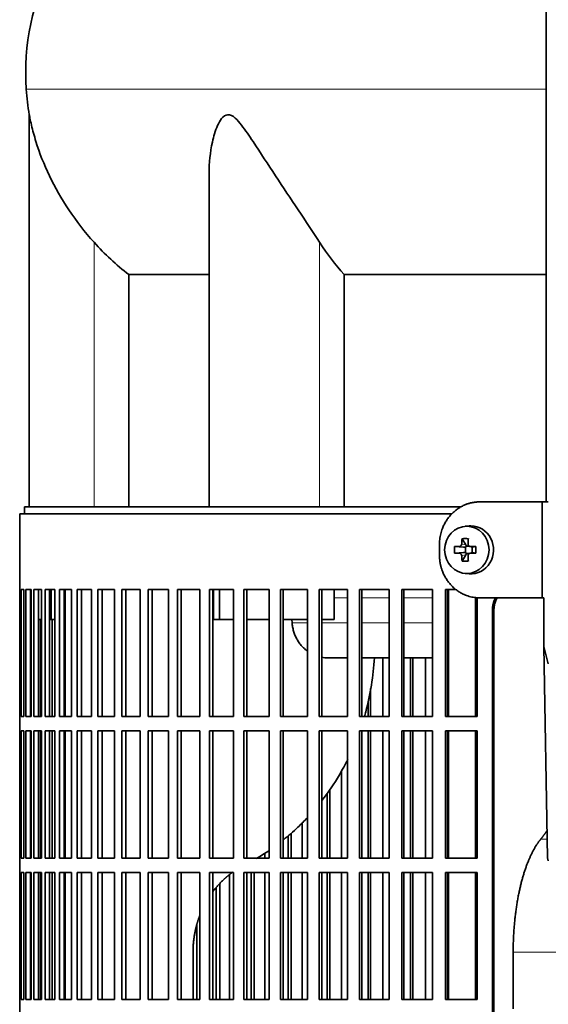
# Model space of a CAD drawing. Header units: millimetres. Extents: x 418 to 1302, y -1347 to 1467.
# Tile 13 of 25: x 424 to 534, y 125 to 330. Entities that reach past the tile are written whole.
import ezdxf

# ---------------------------------------------------------------- set-up
doc = ezdxf.new("R2010")
doc.units = ezdxf.units.MM
for name, color, linetype in [('LOW_334-2', 7, 'Continuous'), ('M5X8_UNI7687', 7, 'Continuous'), ('VSI344-454_FILTR', 7, 'Continuous'), ('VSI344-454_SUPPO', 7, 'Continuous'), ('VSI344-454_TERMI', 7, 'Continuous'), ('VSI344_DIFFUSORE', 7, 'Continuous')]:
    doc.layers.add(name, color=color, linetype=linetype)

# ---------------------------------------------------------------- blocks, each defined once
blk = doc.blocks.new('SE')
at = {"layer": 'LOW_334-2', "color": 7, "linetype": 'Continuous', "lineweight": 35}
blk.add_line((534.04, 681.59), (534.04, 229.59), dxfattribs=at)
at = {"layer": 'M5X8_UNI7687', "color": 7, "linetype": 'Continuous', "lineweight": 35}
for p, q in [((517.97, 224.57), (517.12, 224.5)), ((516.48, 221.92), (517.24, 220.62)), ((514.93, 220.28), (516.78, 220.12)), ((517.18, 219.02), (517.18, 220.15)), ((517.35, 220.34), (517.97, 220.34)), ((518.05, 220.32), (518.64, 220.12)), ((518.59, 220.14), (518.59, 219.03)), ((519.32, 220.28), (518.72, 220.12)), ((514.93, 218.9), (516.78, 219.05)), ((516.48, 217.25), (517.24, 218.56)), ((518, 218.84), (517.35, 218.84)), ((518.64, 219.05), (518.05, 218.85)), ((519.32, 218.9), (518.72, 219.05)), ((517.12, 214.67), (517.97, 214.6))]:
    blk.add_line(p, q, dxfattribs=at)
at = {"layer": 'M5X8_UNI7687', "color": 4, "linetype": 'Continuous', "lineweight": 9}
for p, q in [((516.78, 220.12), (515.92, 220.3)), ((516.39, 220.8), (517.24, 220.62)), ((518.19, 220.3), (518.72, 220.12)), ((515.92, 218.88), (516.78, 219.05)), ((517.24, 218.56), (516.39, 218.38)), ((518.72, 219.05), (518.19, 218.88))]:
    blk.add_line(p, q, dxfattribs=at)
at = {"layer": 'M5X8_UNI7687', "color": 7, "linetype": 'Continuous', "lineweight": 35}
for centre, radius, start, end in [((526.1, 219.59), 11.19, 176.4519, 183.5481), ((485.37, 219.59), 33.96, 358.8317, 1.1683)]:
    blk.add_arc(centre, radius, start, end, dxfattribs=at)
blk.add_ellipse((517.47, 219.59), major_axis=(0, 4.93), ratio=0.939693, dxfattribs=at)
for centre, major_axis, ratio, start_param, end_param in [((518.33, 219.59), (0, 5), 0.939693, 3.065157, 6.283185), ((518.33, 219.59), (0, 5), 0.939693, 0, 0.076435), ((520.59, 219.59), (0, 10), 0.422618, 1.335108, 1.449667), ((519.69, 216.52), (-8.99, 2.22), 0.549436, -1.223909, -1.074217), ((520.3, 219.59), (0, 10), 0.258819, 1.335108, 1.449667), ((520.44, 219.43), (-9.99, 0.3), 0.0819, -1.099374, -0.984815), ((516.77, 220.62), (0.805, -0.118), 0.613124, 4.809424, 5.327625), ((516.94, 220.59), (0.03, -0.501), 0.939258, 0.461161, 0.987959), ((516.77, 220.62), (0.521, -0.505), 0.511875, 0.559691, 1.077892), ((520.44, 219.43), (-9.99, 0.3), 0.0819, -1.456192, -1.341632), ((518.72, 220.62), (0.052, 0.506), 0.51441, 3.025925, 3.331693), ((520.44, 219.74), (-9.99, -0.3), 0.0819, 0.984815, 1.099374), ((520.59, 219.59), (0, -10), 0.422618, -1.449667, -1.335108), ((516.77, 218.55), (0.805, 0.118), 0.613124, 0.95556, 1.473761), ((516.94, 218.59), (0.03, 0.501), 0.939258, 5.295226, 5.822024), ((516.77, 218.55), (0.521, 0.505), 0.511875, 5.205293, 5.723494), ((520.3, 219.59), (0, -10), 0.258819, -1.449667, -1.335108), ((520.44, 219.74), (-9.99, -0.3), 0.0819, 1.341632, 1.456192), ((518.72, 218.55), (0.052, -0.506), 0.51441, 2.951492, 3.25726), ((519.69, 222.65), (-8.99, -2.22), 0.549436, 1.074217, 1.223909)]:
    blk.add_ellipse(centre, major_axis=major_axis, ratio=ratio, start_param=start_param, end_param=end_param, dxfattribs=at)
for points in [[(515.92, 220.3), (515.94, 220.3), (515.97, 220.3), (516.01, 220.31), (516.05, 220.32), (516.09, 220.34), (516.13, 220.36), (516.17, 220.38), (516.21, 220.41), (516.24, 220.45), (516.28, 220.48), (516.31, 220.52), (516.33, 220.56), (516.35, 220.61), (516.37, 220.65), (516.38, 220.7), (516.39, 220.74), (516.39, 220.78), (516.39, 220.8)], [(517.73, 220.8), (517.73, 220.78), (517.73, 220.74), (517.73, 220.7), (517.74, 220.65), (517.76, 220.61), (517.77, 220.56), (517.8, 220.52), (517.82, 220.48), (517.86, 220.45), (517.89, 220.41), (517.93, 220.38), (517.97, 220.36), (518.01, 220.34), (518.05, 220.32), (518.1, 220.31), (518.14, 220.3), (518.18, 220.3), (518.19, 220.3)], [(516.39, 218.38), (516.39, 218.4), (516.39, 218.43), (516.38, 218.48), (516.37, 218.52), (516.35, 218.57), (516.33, 218.61), (516.31, 218.65), (516.28, 218.69), (516.24, 218.73), (516.21, 218.76), (516.17, 218.79), (516.13, 218.82), (516.09, 218.84), (516.05, 218.86), (516.01, 218.87), (515.97, 218.88), (515.94, 218.88), (515.92, 218.88)], [(518.19, 218.88), (518.18, 218.88), (518.14, 218.88), (518.1, 218.87), (518.05, 218.86), (518.01, 218.84), (517.97, 218.82), (517.93, 218.79), (517.89, 218.76), (517.86, 218.73), (517.82, 218.69), (517.8, 218.65), (517.77, 218.61), (517.76, 218.57), (517.74, 218.52), (517.73, 218.48), (517.73, 218.43), (517.73, 218.4), (517.73, 218.38)]]:
    blk.add_open_spline(points, degree=3, dxfattribs=at)
at = {"layer": 'VSI344-454_FILTR', "color": 7, "linetype": 'Continuous', "lineweight": 35}
for p, q in [((514.33, 227.09), (424.25, 227.09)), ((424.25, 227.09), (424.25, 211.34)), ((424.25, 211.34), (424.37, 211.34)), ((424.25, 184.84), (424.25, 211.34)), ((424.37, 184.84), (424.37, 211.34)), ((424.53, 211.34), (425.14, 211.34)), ((424.53, 184.84), (424.53, 211.34)), ((425.14, 184.84), (425.14, 211.34)), ((425.51, 211.34), (426.61, 211.34)), ((425.51, 184.84), (425.51, 211.34)), ((426.49, 184.84), (426.49, 211.34)), ((426.61, 184.84), (426.61, 211.34)), ((427.18, 211.34), (428.76, 211.34)), ((427.18, 184.84), (427.18, 211.34)), ((428.15, 184.84), (428.15, 211.34)), ((428.76, 184.84), (428.76, 211.34)), ((429.53, 211.34), (431.59, 211.34)), ((429.53, 184.84), (429.53, 211.34)), ((430.49, 184.84), (430.49, 211.34)), ((431.59, 184.84), (431.59, 211.34)), ((432.56, 211.34), (435.08, 211.34)), ((432.56, 184.84), (432.56, 211.34)), ((433.49, 184.84), (433.49, 211.34)), ((435.08, 184.84), (435.08, 211.34)), ((436.24, 211.34), (439.22, 211.34)), ((436.24, 184.84), (436.24, 211.34)), ((437.15, 184.84), (437.15, 211.34)), ((439.22, 184.84), (439.22, 211.34)), ((440.57, 211.34), (443.98, 211.34)), ((440.57, 184.84), (440.57, 211.34)), ((441.45, 184.84), (441.45, 211.34)), ((443.98, 184.84), (443.98, 211.34)), ((445.52, 211.34), (449.35, 211.34)), ((445.52, 184.84), (445.52, 211.34)), ((446.36, 184.84), (446.36, 211.34)), ((449.35, 184.84), (449.35, 211.34)), ((451.06, 211.34), (455.29, 211.34)), ((451.06, 184.84), (451.06, 211.34)), ((451.86, 184.84), (451.86, 211.34)), ((455.29, 184.84), (455.29, 211.34)), ((457.17, 211.34), (461.79, 211.34)), ((457.17, 184.84), (457.17, 211.34)), ((457.93, 184.84), (457.93, 211.34)), ((461.79, 184.84), (461.79, 211.34)), ((463.82, 211.34), (468.79, 211.34)), ((463.82, 184.84), (463.82, 211.34)), ((464.53, 184.84), (464.53, 211.34)), ((468.79, 184.84), (468.79, 211.34)), ((470.98, 211.34), (476.29, 211.34)), ((470.98, 184.84), (470.98, 211.34)), ((471.63, 184.84), (471.63, 211.34)), ((476.29, 184.84), (476.29, 211.34)), ((478.6, 211.34), (484.22, 211.34)), ((478.6, 184.84), (478.6, 211.34)), ((479.21, 184.84), (479.21, 211.34)), ((484.22, 184.84), (484.22, 211.34)), ((486.66, 211.34), (492.56, 211.34)), ((486.66, 184.84), (486.66, 211.34)), ((487.21, 184.84), (487.21, 211.34)), ((492.56, 184.84), (492.56, 211.34)), ((495.12, 211.34), (501.27, 211.34)), ((495.12, 184.84), (495.12, 211.34)), ((495.61, 184.84), (495.61, 211.34)), ((501.27, 184.84), (501.27, 211.34)), ((503.93, 211.34), (510.31, 211.34)), ((503.93, 184.84), (503.93, 211.34)), ((504.35, 184.84), (504.35, 211.34)), ((510.31, 184.84), (510.31, 211.34)), ((513.05, 211.34), (515.18, 211.34)), ((513.05, 184.84), (513.05, 211.34)), ((513.41, 184.84), (513.41, 211.34)), ((519.62, 184.84), (519.62, 209.64)), ((522.81, -63.91), (522.81, 207.09)), ((523.12, -63.91), (523.12, 207.09)), ((428.58, 184.84), (428.58, 205.09)), ((431.05, 184.84), (431.05, 205.09)), ((499.94, 184.84), (499.94, 197.09)), ((505.75, 184.84), (505.75, 197.09)), ((506.21, 184.84), (506.21, 197.09)), ((508.85, 184.84), (508.85, 197.09)), ((497.39, 184.84), (497.39, 190.72)), ((496.88, 184.84), (496.88, 187.96)), ((424.25, 184.84), (424.37, 184.84)), ((424.25, 184.84), (424.25, 181.84)), ((424.53, 184.84), (425.14, 184.84)), ((425.51, 184.84), (426.61, 184.84)), ((427.18, 184.84), (428.76, 184.84)), ((429.53, 184.84), (431.59, 184.84)), ((432.56, 184.84), (435.08, 184.84)), ((436.24, 184.84), (439.22, 184.84)), ((440.57, 184.84), (443.98, 184.84)), ((445.52, 184.84), (449.35, 184.84)), ((451.06, 184.84), (455.29, 184.84)), ((457.17, 184.84), (461.79, 184.84)), ((463.82, 184.84), (468.79, 184.84)), ((470.98, 184.84), (476.29, 184.84)), ((478.6, 184.84), (484.22, 184.84)), ((486.66, 184.84), (492.56, 184.84)), ((495.12, 184.84), (501.27, 184.84)), ((503.93, 184.84), (510.31, 184.84)), ((513.05, 184.84), (519.62, 184.84)), ((424.25, 181.84), (424.37, 181.84)), ((424.25, 155.34), (424.25, 181.84)), ((424.37, 155.34), (424.37, 181.84)), ((424.53, 181.84), (425.14, 181.84)), ((424.53, 155.34), (424.53, 181.84)), ((425.14, 155.34), (425.14, 181.84)), ((425.51, 181.84), (426.61, 181.84)), ((425.51, 155.34), (425.51, 181.84)), ((426.49, 155.34), (426.49, 181.84)), ((426.61, 155.34), (426.61, 181.84)), ((427.18, 181.84), (428.76, 181.84)), ((427.18, 155.34), (427.18, 181.84)), ((428.15, 155.34), (428.15, 181.84)), ((428.58, 155.34), (428.58, 181.84)), ((428.76, 155.34), (428.76, 181.84)), ((429.53, 181.84), (431.59, 181.84)), ((429.53, 155.34), (429.53, 181.84)), ((430.49, 155.34), (430.49, 181.84)), ((431.05, 155.34), (431.05, 181.84)), ((431.59, 155.34), (431.59, 181.84)), ((432.56, 181.84), (435.08, 181.84)), ((432.56, 155.34), (432.56, 181.84)), ((433.49, 155.34), (433.49, 181.84)), ((435.08, 155.34), (435.08, 181.84)), ((436.24, 181.84), (439.22, 181.84)), ((436.24, 155.34), (436.24, 181.84)), ((437.15, 155.34), (437.15, 181.84)), ((439.22, 155.34), (439.22, 181.84)), ((440.57, 181.84), (443.98, 181.84)), ((440.57, 155.34), (440.57, 181.84)), ((441.45, 155.34), (441.45, 181.84)), ((443.98, 155.34), (443.98, 181.84)), ((445.52, 181.84), (449.35, 181.84)), ((445.52, 155.34), (445.52, 181.84)), ((446.36, 155.34), (446.36, 181.84)), ((449.35, 155.34), (449.35, 181.84)), ((451.06, 181.84), (455.29, 181.84)), ((451.06, 155.34), (451.06, 181.84)), ((451.86, 155.34), (451.86, 181.84)), ((455.29, 155.34), (455.29, 181.84)), ((457.17, 181.84), (461.79, 181.84)), ((457.17, 155.34), (457.17, 181.84)), ((457.93, 155.34), (457.93, 181.84)), ((461.79, 155.34), (461.79, 181.84)), ((463.82, 181.84), (468.79, 181.84)), ((463.82, 155.34), (463.82, 181.84)), ((464.53, 155.34), (464.53, 181.84)), ((468.79, 155.34), (468.79, 181.84)), ((470.98, 181.84), (476.29, 181.84)), ((470.98, 155.34), (470.98, 181.84)), ((471.63, 155.34), (471.63, 181.84)), ((476.29, 155.34), (476.29, 181.84)), ((478.6, 181.84), (484.22, 181.84)), ((478.6, 155.34), (478.6, 181.84)), ((479.21, 155.34), (479.21, 181.84)), ((484.22, 155.34), (484.22, 181.84)), ((486.66, 181.84), (492.56, 181.84)), ((486.66, 155.34), (486.66, 181.84)), ((487.21, 155.34), (487.21, 181.84)), ((492.56, 155.34), (492.56, 181.84)), ((495.12, 181.84), (501.27, 181.84)), ((495.12, 155.34), (495.12, 181.84)), ((495.61, 155.34), (495.61, 181.84)), ((496.88, 155.34), (496.88, 181.84)), ((497.39, 155.34), (497.39, 181.84)), ((499.94, 155.34), (499.94, 181.84)), ((501.27, 155.34), (501.27, 181.84)), ((503.93, 181.84), (510.31, 181.84)), ((503.93, 155.34), (503.93, 181.84)), ((504.35, 155.34), (504.35, 181.84)), ((505.75, 155.34), (505.75, 181.84)), ((506.21, 155.34), (506.21, 181.84)), ((508.85, 155.34), (508.85, 181.84)), ((510.31, 155.34), (510.31, 181.84)), ((513.05, 181.84), (519.62, 181.84)), ((513.05, 155.34), (513.05, 181.84)), ((513.41, 155.34), (513.41, 181.84)), ((519.62, 155.34), (519.62, 181.84)), ((491.36, 155.34), (491.36, 173.59)), ((488.34, 155.34), (488.34, 168.84)), ((488.92, 155.34), (488.92, 169.72)), ((483.16, 155.34), (483.16, 162.76)), ((480.83, 155.34), (480.83, 160.52)), ((480.2, 155.34), (480.2, 159.96)), ((475.36, 155.34), (475.36, 156.4)), ((424.25, 155.34), (424.37, 155.34)), ((424.25, 155.34), (424.25, 152.34)), ((424.53, 155.34), (425.14, 155.34)), ((425.51, 155.34), (426.61, 155.34)), ((427.18, 155.34), (428.76, 155.34)), ((429.53, 155.34), (431.59, 155.34)), ((432.56, 155.34), (435.08, 155.34)), ((436.24, 155.34), (439.22, 155.34)), ((440.57, 155.34), (443.98, 155.34)), ((445.52, 155.34), (449.35, 155.34)), ((451.06, 155.34), (455.29, 155.34)), ((457.17, 155.34), (461.79, 155.34)), ((463.82, 155.34), (468.79, 155.34)), ((470.98, 155.34), (476.29, 155.34)), ((478.6, 155.34), (484.22, 155.34)), ((486.66, 155.34), (492.56, 155.34)), ((495.12, 155.34), (501.27, 155.34)), ((503.93, 155.34), (510.31, 155.34)), ((513.05, 155.34), (519.62, 155.34)), ((424.25, 152.34), (424.37, 152.34)), ((424.25, 125.84), (424.25, 152.34)), ((424.37, 125.84), (424.37, 152.34)), ((424.53, 152.34), (425.14, 152.34)), ((424.53, 125.84), (424.53, 152.34)), ((425.14, 125.84), (425.14, 152.34)), ((425.51, 152.34), (426.61, 152.34)), ((425.51, 125.84), (425.51, 152.34)), ((426.49, 125.84), (426.49, 152.34)), ((426.61, 125.84), (426.61, 152.34)), ((427.18, 152.34), (428.76, 152.34)), ((427.18, 125.84), (427.18, 152.34)), ((428.15, 125.84), (428.15, 152.34)), ((428.58, 125.84), (428.58, 152.34)), ((428.76, 125.84), (428.76, 152.34)), ((429.53, 152.34), (431.59, 152.34)), ((429.53, 125.84), (429.53, 152.34)), ((430.49, 125.84), (430.49, 152.34)), ((431.05, 125.84), (431.05, 152.34)), ((431.59, 125.84), (431.59, 152.34)), ((432.56, 152.34), (435.08, 152.34)), ((432.56, 125.84), (432.56, 152.34)), ((433.49, 125.84), (433.49, 152.34)), ((435.08, 125.84), (435.08, 152.34)), ((436.24, 152.34), (439.22, 152.34)), ((436.24, 125.84), (436.24, 152.34)), ((437.15, 125.84), (437.15, 152.34)), ((439.22, 125.84), (439.22, 152.34)), ((440.57, 152.34), (443.98, 152.34)), ((440.57, 125.84), (440.57, 152.34)), ((441.45, 125.84), (441.45, 152.34)), ((443.98, 125.84), (443.98, 152.34)), ((445.52, 152.34), (449.35, 152.34)), ((445.52, 125.84), (445.52, 152.34)), ((446.36, 125.84), (446.36, 152.34)), ((449.35, 125.84), (449.35, 152.34)), ((451.06, 152.34), (455.29, 152.34)), ((451.06, 125.84), (451.06, 152.34)), ((451.86, 125.84), (451.86, 152.34)), ((455.29, 125.84), (455.29, 152.34)), ((457.17, 152.34), (461.79, 152.34)), ((457.17, 125.84), (457.17, 152.34)), ((457.93, 125.84), (457.93, 152.34)), ((461.79, 125.84), (461.79, 152.34)), ((463.82, 152.34), (468.79, 152.34)), ((463.82, 125.84), (463.82, 152.34)), ((464.53, 125.84), (464.53, 152.34)), ((468.79, 125.84), (468.79, 152.34)), ((470.98, 152.34), (476.29, 152.34)), ((470.98, 125.84), (470.98, 152.34)), ((471.63, 125.84), (471.63, 152.34)), ((472.48, 125.84), (472.48, 152.34)), ((473.16, 125.84), (473.16, 152.34)), ((475.36, 125.84), (475.36, 152.34)), ((476.29, 125.84), (476.29, 152.34)), ((478.6, 152.34), (484.22, 152.34)), ((478.6, 125.84), (478.6, 152.34)), ((479.21, 125.84), (479.21, 152.34)), ((480.2, 125.84), (480.2, 152.34)), ((480.83, 125.84), (480.83, 152.34)), ((483.16, 125.84), (483.16, 152.34)), ((484.22, 125.84), (484.22, 152.34)), ((486.66, 152.34), (492.56, 152.34)), ((486.66, 125.84), (486.66, 152.34)), ((487.21, 125.84), (487.21, 152.34)), ((488.34, 125.84), (488.34, 152.34)), ((488.92, 125.84), (488.92, 152.34)), ((491.36, 125.84), (491.36, 152.34)), ((492.56, 125.84), (492.56, 152.34)), ((495.12, 152.34), (501.27, 152.34)), ((495.12, 125.84), (495.12, 152.34)), ((495.61, 125.84), (495.61, 152.34)), ((496.88, 125.84), (496.88, 152.34)), ((497.39, 125.84), (497.39, 152.34)), ((499.94, 125.84), (499.94, 152.34)), ((501.27, 125.84), (501.27, 152.34)), ((503.93, 152.34), (510.31, 152.34)), ((503.93, 125.84), (503.93, 152.34)), ((504.35, 125.84), (504.35, 152.34)), ((505.75, 125.84), (505.75, 152.34)), ((506.21, 125.84), (506.21, 152.34)), ((508.85, 125.84), (508.85, 152.34)), ((510.31, 125.84), (510.31, 152.34)), ((513.05, 152.34), (519.62, 152.34)), ((513.05, 125.84), (513.05, 152.34)), ((513.41, 125.84), (513.41, 152.34)), ((519.62, 125.84), (519.62, 152.34)), ((465.96, 125.84), (465.96, 149.98)), ((468.02, 125.84), (468.02, 151.87)), ((465.23, 125.84), (465.23, 149.18)), ((461.16, 125.84), (461.16, 141.43)), ((424.25, 125.84), (424.37, 125.84)), ((424.25, 125.84), (424.25, 122.84)), ((424.53, 125.84), (425.14, 125.84)), ((425.51, 125.84), (426.61, 125.84)), ((427.18, 125.84), (428.76, 125.84)), ((429.53, 125.84), (431.59, 125.84)), ((432.56, 125.84), (435.08, 125.84)), ((436.24, 125.84), (439.22, 125.84)), ((440.57, 125.84), (443.98, 125.84)), ((445.52, 125.84), (449.35, 125.84)), ((451.06, 125.84), (455.29, 125.84)), ((457.17, 125.84), (461.79, 125.84)), ((463.82, 125.84), (468.79, 125.84)), ((470.98, 125.84), (476.29, 125.84)), ((478.6, 125.84), (484.22, 125.84)), ((486.66, 125.84), (492.56, 125.84)), ((495.12, 125.84), (501.27, 125.84)), ((503.93, 125.84), (510.31, 125.84)), ((513.05, 125.84), (519.62, 125.84))]:
    blk.add_line(p, q, dxfattribs=at)
at = {"layer": 'VSI344-454_FILTR', "color": 4, "linetype": 'Continuous', "lineweight": 9}
blk.add_line((522.81, 207.09), (523.12, 207.09), dxfattribs=at)
at = {"layer": 'VSI344-454_FILTR', "color": 7, "linetype": 'Continuous', "lineweight": 35}
for points, knots in [([(522.81, 207.09), (522.81, 207.16), (522.81, 207.31), (522.82, 207.53), (522.85, 207.74), (522.88, 207.96), (522.92, 208.17), (522.97, 208.38), (523.03, 208.59), (523.09, 208.8), (523.22, 209.15), (523.36, 209.43), (523.47, 209.63)], [0, 0, 0, 0, 0.027983, 0.0557899, 0.0834734, 0.1110867, 0.1386835, 0.1663177, 0.1940428, 0.2219119, 0.2499772, 0.3401037, 0.3401037, 0.3401037, 0.3401037]), ([(523.78, 209.63), (523.67, 209.43), (523.51, 209.1), (523.35, 208.63), (523.25, 208.25), (523.17, 207.87), (523.13, 207.48), (523.12, 207.22), (523.12, 207.09)], [0.6599456, 0.6599456, 0.6599456, 0.6599456, 0.7500173, 0.8003848, 0.8502554, 0.8999393, 0.9497504, 1, 1, 1, 1])]:
    blk.add_open_spline(points, degree=3, knots=knots, dxfattribs=at)
at = {"layer": 'VSI344-454_SUPPO', "color": 7, "linetype": 'Continuous', "lineweight": 35}
for p, q in [((516.31, 228.59), (425.25, 228.59)), ((425.25, 228.59), (425.25, 227.09)), ((430.84, 205.09), (430.84, 211.34)), ((433.74, 184.84), (433.74, 211.34)), ((464.68, 205.09), (464.68, 211.34)), ((465.89, 205.09), (465.89, 211.34)), ((489.8, 205.09), (489.8, 211.34)), ((513.68, 184.84), (513.68, 211.34)), ((519.28, 184.84), (519.28, 209.68)), ((426.49, 205.09), (426.61, 205.09)), ((428.15, 205.09), (428.76, 205.09)), ((430.49, 205.09), (430.84, 205.09)), ((430.84, 205.09), (431.59, 205.09)), ((433.49, 205.09), (433.74, 205.09)), ((464.68, 205.09), (465.89, 205.09)), ((465.89, 205.09), (468.79, 205.09)), ((471.63, 205.09), (476.29, 205.09)), ((479.21, 205.09), (484.22, 205.09)), ((481.02, 204.39), (480.97, 205.09)), ((487.21, 205.09), (489.8, 205.09)), ((488.39, 197.09), (492.56, 197.09)), ((495.61, 197.09), (501.27, 197.09)), ((504.35, 197.09), (510.31, 197.09)), ((513.41, 197.09), (513.68, 197.09)), ((433.74, 155.34), (433.74, 181.84)), ((513.68, 155.34), (513.68, 181.84)), ((519.28, 155.34), (519.28, 181.84)), ((433.74, 125.84), (433.74, 152.34)), ((513.68, 125.84), (513.68, 152.34)), ((519.28, 125.84), (519.28, 152.34)), ((460.39, 125.84), (460.39, 135.74)), ((527.13, 123.89), (527.13, 135.74))]:
    blk.add_line(p, q, dxfattribs=at)
at = {"layer": 'VSI344-454_SUPPO', "color": 4, "linetype": 'Continuous', "lineweight": 9}
for p, q in [((492.56, 209.61), (489.8, 209.61)), ((501.27, 209.61), (495.61, 209.61)), ((510.31, 209.61), (504.35, 209.61)), ((513.68, 209.61), (513.41, 209.61)), ((481.02, 204.39), (484.22, 204.39)), ((487.21, 204.39), (492.56, 204.39)), ((495.61, 204.39), (501.27, 204.39)), ((504.35, 204.39), (510.31, 204.39)), ((513.41, 204.39), (513.68, 204.39)), ((532.89, 159.3), (534.22, 159.3)), ((527.13, 135.74), (608.36, 135.74))]:
    blk.add_line(p, q, dxfattribs=at)
at = {"layer": 'VSI344-454_SUPPO', "color": 7, "linetype": 'Continuous', "lineweight": 35}
for points, degree, knots in [([(481.02, 204.39), (481.06, 204.1), (481.12, 203.52), (481.33, 202.66), (481.63, 201.81), (482.02, 200.99), (482.51, 200.2), (483.09, 199.48), (483.67, 198.91), (484.06, 198.6), (484.21, 198.49)], 3, [0, 0, 0, 0, 0.0417365, 0.0843208, 0.127753, 0.1720331, 0.2171609, 0.2631364, 0.3099596, 0.3384804, 0.3384804, 0.3384804, 0.3384804]), ([(498.19, 197.08), (497.98, 193.26), (497.38, 189.52), (496.3, 185.5), (496.2, 185.16), (496.1, 184.82)], 3, [0.0517388, 0.0517388, 0.0517388, 0.0517388, 0.25, 0.25, 0.2684606, 0.2684606, 0.2684606, 0.2684606]), ([(492.63, 175.9), (492.09, 174.82), (491.52, 173.76), (489.8, 170.84), (488.58, 169.03), (487.25, 167.31)], 3, [0.4358245, 0.4358245, 0.4358245, 0.4358245, 0.5, 0.5, 0.6155764, 0.6155764, 0.6155764, 0.6155764]), ([(484.23, 163.78), (483.59, 163.09), (482.92, 162.42), (481.28, 160.85), (480.28, 159.98), (479.24, 159.15)], 3, [0.6987897, 0.6987897, 0.6987897, 0.6987897, 0.75, 0.75, 0.8223069, 0.8223069, 0.8223069, 0.8223069]), ([(527.13, 135.74), (527.13, 139.43), (527.53, 143), (527.93, 146.57), (528.69, 149.71), (529.46, 152.84), (530.53, 155.29), (531.6, 157.74), (532.89, 159.3)], 2, [0, 0, 0, 0.25, 0.25, 0.5, 0.5, 0.75, 0.75, 1, 1, 1]), ([(464.5, 148.33), (465.49, 149.64), (466.7, 150.79), (467.65, 151.69), (468.71, 152.45)], 2, [0.6005011, 0.6005011, 0.6005011, 0.75, 0.75, 0.8713006, 0.8713006, 0.8713006]), ([(460.39, 135.74), (460.39, 138.59), (461.12, 141.32), (461.39, 142.32), (461.75, 143.28)], 2, [0, 0, 0, 0.25, 0.25, 0.3403799, 0.3403799, 0.3403799])]:
    blk.add_open_spline(points, degree=degree, knots=knots, dxfattribs=at)
for points, degree in [([(487.2, 197.2), (487.63, 197.12), (488.07, 197.09), (488.51, 197.09)], 3), ([(532.89, 159.3), (533.56, 160.13), (534.21, 161.1)], 2), ([(476.29, 156.96), (475.41, 156.36), (474.52, 155.79), (473.61, 155.25)], 3)]:
    blk.add_open_spline(points, degree=degree, dxfattribs=at)
at = {"layer": 'VSI344-454_TERMI', "color": 7, "linetype": 'Continuous', "lineweight": 35}
for p, q in [((520.15, 229.59), (533.16, 229.59)), ((533.16, 229.59), (534.45, 229.59)), ((533.16, 209.59), (533.16, 229.59)), ((511.75, 220.59), (511.75, 218.59)), ((520.15, 209.59), (533.16, 209.59)), ((533.16, 209.59), (533.52, 209.59)), ((533.52, 199.42), (533.52, 209.59)), ((533.52, 199.42), (534.45, 195.84)), ((534.29, 155.38), (533.52, 199.42)), ((534.45, 154.75), (534.29, 155.38))]:
    blk.add_line(p, q, dxfattribs=at)
for points, knots in [([(520.15, 229.59), (520.06, 229.59), (519.87, 229.59), (519.59, 229.57), (519.32, 229.55), (519.04, 229.51), (518.77, 229.47), (518.5, 229.42), (518.23, 229.36), (517.96, 229.28), (517.69, 229.2), (517.43, 229.11), (517.17, 229.01), (516.74, 228.83), (516.16, 228.54), (515.45, 228.09), (514.79, 227.56), (514.18, 226.96), (513.63, 226.31), (513.14, 225.6), (512.72, 224.84), (512.41, 224.13), (512.18, 223.48), (512.02, 222.92), (511.9, 222.34), (511.81, 221.77), (511.76, 221.18), (511.75, 220.79), (511.75, 220.59)], [0, 0, 0, 0, 0.021016, 0.041931, 0.062766, 0.083544, 0.104287, 0.125018, 0.14576, 0.166534, 0.187364, 0.208272, 0.22928, 0.250409, 0.312471, 0.374687, 0.437512, 0.500059, 0.562597, 0.625436, 0.687652, 0.74973, 0.791863, 0.833589, 0.875085, 0.916531, 0.95811, 1, 1, 1, 1]), ([(511.75, 218.59), (511.75, 218.49), (511.75, 218.29), (511.76, 218), (511.79, 217.7), (511.82, 217.41), (511.86, 217.12), (511.9, 216.83), (511.96, 216.55), (512.03, 216.26), (512.1, 215.98), (512.19, 215.7), (512.28, 215.42), (512.44, 214.96), (512.72, 214.34), (513.14, 213.58), (513.63, 212.87), (514.18, 212.21), (514.79, 211.62), (515.45, 211.09), (516.16, 210.64), (516.82, 210.3), (517.43, 210.06), (517.96, 209.89), (518.5, 209.75), (519.04, 209.66), (519.59, 209.6), (519.97, 209.59), (520.15, 209.59)], [0, 0, 0, 0, 0.020995, 0.041891, 0.062709, 0.083472, 0.104202, 0.124923, 0.145657, 0.166425, 0.187252, 0.208159, 0.229169, 0.250303, 0.312364, 0.374597, 0.437423, 0.499974, 0.562512, 0.625346, 0.687554, 0.749624, 0.791753, 0.833484, 0.874994, 0.916463, 0.958072, 1, 1, 1, 1])]:
    blk.add_open_spline(points, degree=3, knots=knots, dxfattribs=at)
at = {"layer": 'VSI344_DIFFUSORE', "color": 4, "linetype": 'Continuous', "lineweight": 9}
for p, q in [((425.62, 315.59), (534.04, 315.59)), ((439.75, 228.59), (439.75, 283.69)), ((486.78, 228.59), (486.78, 283.69))]:
    blk.add_line(p, q, dxfattribs=at)
at = {"layer": 'VSI344_DIFFUSORE', "color": 7, "linetype": 'Continuous', "lineweight": 35}
for p, q in [((426.25, 310.27), (426.25, 228.59)), ((463.74, 298.08), (463.74, 228.59)), ((447, 276.96), (463.74, 276.96)), ((447, 228.59), (447, 276.96)), ((491.91, 276.96), (534.04, 276.96)), ((491.91, 228.59), (491.91, 276.96))]:
    blk.add_line(p, q, dxfattribs=at)
for centre, radius, start, end in [((475.42, 319.03), 49.92, 152.418, 183.9452), ((478.99, 319.27), 53.5, 183.9452, 189.69)]:
    blk.add_arc(centre, radius, start, end, dxfattribs=at)
for points, knots in [([(439.75, 283.69), (437.81, 285.86), (436.07, 288.1), (432.95, 292.76), (431.59, 295.15), (429.31, 299.92), (428.37, 302.34), (427.27, 305.89), (426.96, 307.06), (426.58, 308.66), (426.47, 309.18), (426.3, 310), (426.25, 310.3), (426.25, 310.3)], [0, 0, 0, 0, 0.125, 0.125, 0.25, 0.25, 0.375, 0.375, 0.4375, 0.4375, 0.46875, 0.46875, 0.4987021, 0.4987021, 0.4987021, 0.4987021]), ([(486.78, 283.69), (485.41, 285.86), (483.9, 288.1), (480.77, 292.76), (479.16, 295.15), (476.02, 299.92), (474.47, 302.34), (472.11, 305.89), (471.32, 307.06), (470.06, 308.66), (469.63, 309.18), (468.68, 310.01), (468.14, 310.33), (467.12, 310.27), (466.68, 309.92), (466, 309.06), (465.73, 308.55), (465.02, 306.93), (464.69, 305.77), (463.96, 302.46), (463.74, 300.26), (463.74, 298.08)], [0, 0, 0, 0, 0.125, 0.125, 0.25, 0.25, 0.375, 0.375, 0.4375, 0.4375, 0.46875, 0.46875, 0.5, 0.5, 0.53125, 0.53125, 0.5625, 0.5625, 0.625, 0.625, 0.7389823, 0.7389823, 0.7389823, 0.7389823])]:
    blk.add_open_spline(points, degree=3, knots=knots, dxfattribs=at)
for points in [[(447, 276.96), (444.37, 278.98), (441.96, 281.22), (439.75, 283.69)], [(491.91, 276.96), (490.06, 278.98), (488.35, 281.22), (486.78, 283.69)]]:
    blk.add_open_spline(points, degree=3, dxfattribs=at)

msp = doc.modelspace()

# ---------------------------------------------------------------- block references
msp.add_blockref('SE', (0, 0))

doc.saveas('drawing.dxf')
